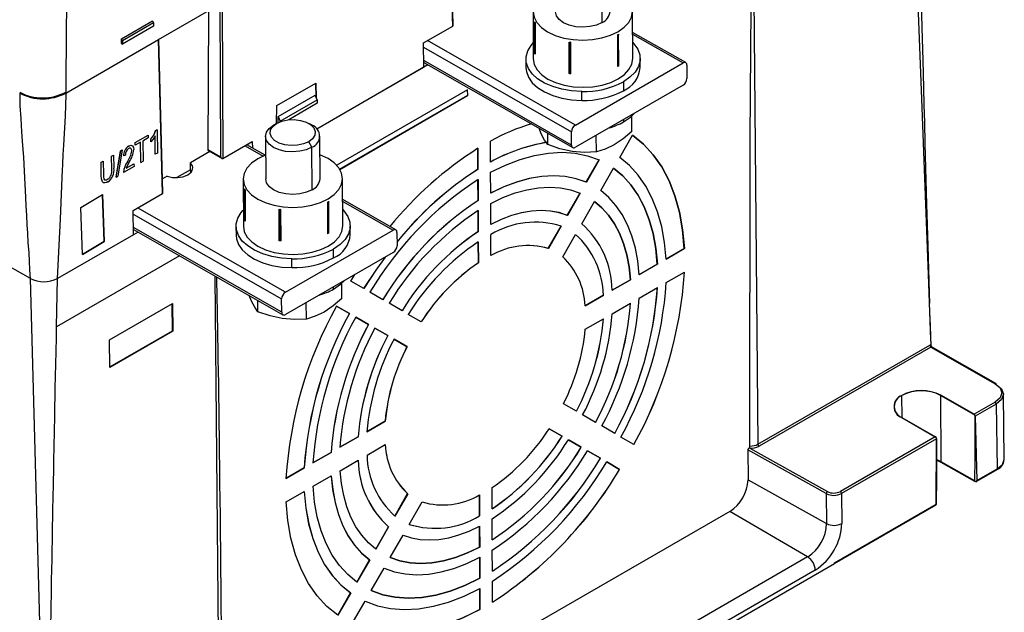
# Model space of a CAD drawing. Header units: millimetres. Extents: x 0 to 1676, y 0 to 1295.
# Tile 55 of 64: x 1402 to 1583, y 791 to 901. Entities that reach past the tile are written whole.
import ezdxf

# ---------------------------------------------------------------- set-up
doc = ezdxf.new("R2010")
doc.units = ezdxf.units.MM
doc.header["$LTSCALE"] = 6

msp = doc.modelspace()

# ---------------------------------------------------------------- linework, layer by layer
for p, q in [((1481.608, 899.401), (1480.882, 927.726)), ((1481.695, 899.523), (1480.971, 927.778)), ((1536.89, 911.219), (1537.72, 822.443)), ((1509.068, 900.039), (1509.033, 907.875)), ((1427.498, 896.908), (1439.23, 903.681)), ((1439.233, 903.683), (1439.361, 875.012)), ((1436.705, 902.224), (1436.552, 876.624)), ((1438.81, 903.436), (1438.936, 875.263)), ((1496.389, 902.017), (1496.428, 893.34)), ((1514.716, 893.422), (1514.677, 902.1)), ((1420.696, 897.026), (1426.431, 900.337)), ((1426.593, 899.978), (1420.861, 896.669)), ((1426.431, 900.337), (1426.593, 899.978)), ((1426.593, 899.978), (1426.608, 899.398)), ((1496.612, 900.074), (1496.662, 900.224)), ((1496.638, 894.367), (1496.612, 900.074)), ((1496.612, 900.074), (1496.747, 900.041)), ((1496.747, 900.041), (1496.773, 894.246)), ((1426.608, 899.398), (1420.864, 896.082)), ((1476.217, 896.289), (1481.605, 899.399)), ((1524.464, 892.661), (1514.694, 898.242)), ((1410.465, 887.075), (1427.495, 896.907)), ((1420.704, 896.162), (1420.696, 897.026)), ((1420.861, 896.669), (1420.696, 897.026)), ((1420.861, 896.669), (1420.864, 896.082)), ((1427.498, 896.908), (1427.495, 896.907)), ((1428.221, 868.581), (1427.495, 896.907)), ((1427.65, 896.922), (1427.585, 896.959)), ((1428.309, 868.703), (1427.585, 896.958)), ((1476.284, 891.843), (1476.217, 896.289)), ((1504.165, 881.182), (1476.964, 896.72)), ((1503.036, 890.668), (1503.01, 896.464)), ((1503.01, 896.464), (1503.144, 896.342)), ((1503.328, 896.416), (1503.144, 896.342)), ((1503.144, 896.342), (1503.17, 890.636)), ((1503.354, 890.62), (1503.328, 896.416)), ((1511.883, 897.758), (1511.909, 891.963)), ((1512.067, 897.742), (1511.883, 897.758)), ((1512.067, 897.742), (1512.001, 897.825)), ((1512.116, 897.892), (1512.067, 897.742)), ((1512.093, 892.036), (1512.067, 897.742)), ((1512.142, 892.097), (1512.116, 897.892)), ((1514.696, 897.906), (1523.964, 892.611)), ((1420.704, 896.162), (1420.864, 896.082)), ((1476.229, 895.511), (1503.462, 879.955)), ((1503.473, 877.499), (1476.266, 893.04)), ((1476.271, 892.698), (1503.684, 877.039)), ((1495.072, 893.333), (1495.079, 891.696)), ((1496.773, 894.246), (1496.638, 894.367)), ((1504.165, 881.182), (1523.964, 892.611)), ((1516.079, 891.791), (1516.072, 893.428)), ((1456.596, 880.477), (1476.284, 891.843)), ((1477.062, 892.246), (1456.624, 880.448)), ((1512.093, 892.036), (1511.909, 891.963)), ((1512.142, 892.097), (1512.093, 892.036)), ((1524.675, 892.201), (1524.686, 889.745)), ((1503.17, 890.636), (1503.036, 890.668)), ((1503.354, 890.62), (1503.17, 890.636)), ((1512.996, 889.14), (1513.004, 887.502)), ((1410.465, 887.075), (1410.464, 887.242)), ((1449.236, 884.76), (1456.409, 888.901)), ((1456.506, 886.226), (1456.406, 888.899)), ((1456.409, 888.901), (1456.51, 886.217)), ((1484.35, 887.667), (1460.285, 873.775)), ((1484.359, 886.666), (1484.35, 887.667)), ((1523.982, 888.518), (1504.183, 877.088)), ((1505.346, 885.715), (1505.338, 887.352)), ((1401.981, 887.05), (1402.14, 887.142)), ((1410.304, 887.167), (1410.465, 887.075)), ((1449.532, 882.735), (1456.321, 886.654)), ((1449.857, 881.902), (1456.674, 885.837)), ((1456.674, 885.837), (1456.321, 886.654)), ((1456.674, 885.837), (1456.708, 885.182)), ((1460.792, 873.053), (1484.359, 886.657)), ((1460.824, 873.079), (1484.359, 886.666)), ((1484.355, 886.528), (1460.826, 872.946)), ((1484.355, 886.528), (1484.359, 886.657)), ((1449.214, 881.471), (1449.236, 884.76)), ((1456.708, 885.182), (1451.46, 882.152)), ((1449.524, 881.634), (1449.532, 882.735)), ((1449.532, 882.735), (1449.857, 881.902)), ((1449.857, 881.778), (1449.857, 881.902)), ((1513.028, 882.194), (1513.03, 881.772)), ((1514.549, 880.012), (1514.536, 882.869)), ((1426.984, 880.178), (1427.229, 880.319)), ((1426.984, 880.178), (1426.988, 880.176)), ((1427.232, 880.317), (1426.988, 880.176)), ((1427.232, 880.317), (1427.229, 880.319)), ((1427.232, 880.317), (1427.296, 876.032)), ((1449.228, 881.479), (1448.646, 881.136)), ((1455.736, 881.147), (1455.144, 881.488)), ((1497.902, 879.561), (1497.474, 880.586)), ((1503.473, 877.499), (1503.462, 879.955)), ((1423.22, 877.95), (1425.578, 879.311)), ((1423.224, 877.948), (1425.582, 879.309)), ((1425.589, 878.815), (1424.599, 878.243)), ((1424.599, 878.243), (1424.655, 874.507)), ((1425.578, 879.311), (1425.582, 879.309)), ((1425.582, 879.309), (1425.589, 878.815)), ((1426.12, 878.072), (1426.113, 878.567)), ((1426.113, 878.567), (1426.117, 878.565)), ((1426.124, 878.071), (1426.117, 878.565)), ((1426.915, 875.816), (1426.865, 879.167)), ((1426.919, 875.814), (1426.869, 879.166)), ((1439.364, 875.014), (1444.751, 878.124)), ((1444.751, 878.124), (1444.769, 876.951)), ((1447.181, 879.094), (1447.217, 871.258)), ((1457.217, 871.303), (1457.181, 879.139)), ((1488.567, 874.363), (1488.549, 878.235)), ((1499.094, 877.588), (1499.085, 879.666)), ((1508.017, 876.242), (1508.003, 879.293)), ((1512.317, 875.192), (1514.671, 879.298)), ((1419.705, 871.598), (1420.547, 876.462)), ((1419.709, 871.597), (1420.551, 876.46)), ((1420.84, 876.627), (1419.998, 871.764)), ((1420.547, 876.462), (1420.837, 876.629)), ((1420.547, 876.462), (1420.551, 876.46)), ((1420.551, 876.46), (1420.84, 876.627)), ((1420.837, 876.629), (1420.84, 876.627)), ((1422.016, 877.31), (1422.02, 877.308)), ((1422.58, 876.444), (1422.576, 876.446)), ((1423.227, 877.455), (1423.22, 877.95)), ((1423.22, 877.95), (1423.224, 877.948)), ((1423.231, 877.453), (1423.224, 877.948)), ((1423.227, 877.455), (1423.231, 877.453)), ((1424.222, 878.025), (1423.231, 877.453)), ((1424.274, 874.291), (1424.218, 878.023)), ((1424.278, 874.289), (1424.222, 878.025)), ((1426.12, 878.072), (1426.124, 878.071)), ((1438.936, 875.263), (1436.552, 876.624)), ((1436.552, 876.621), (1438.938, 875.258)), ((1436.615, 876.483), (1439.215, 874.998)), ((1443.447, 877.371), (1446.761, 875.478)), ((1447.103, 875.618), (1443.739, 877.54)), ((1444.009, 877.385), (1444.007, 877.694)), ((1455.717, 877.097), (1455.128, 878.109)), ((1455.752, 869.261), (1455.717, 877.097)), ((1486.243, 873.032), (1486.226, 876.893)), ((1486.234, 876.898), (1486.252, 873.027)), ((1416.946, 874.328), (1417.324, 874.546)), ((1416.95, 874.326), (1417.327, 874.543)), ((1417.324, 874.546), (1417.327, 874.543)), ((1417.327, 874.543), (1417.364, 872.107)), ((1418.88, 875.444), (1419.258, 875.662)), ((1418.917, 873.007), (1418.88, 875.444)), ((1418.88, 875.444), (1418.884, 875.442)), ((1418.884, 875.442), (1419.261, 875.66)), ((1418.92, 873.005), (1418.884, 875.442)), ((1419.258, 875.662), (1419.261, 875.66)), ((1419.261, 875.66), (1419.298, 873.226)), ((1421.068, 875.488), (1421.072, 875.487)), ((1421.45, 875.649), (1421.072, 875.487)), ((1424.278, 874.289), (1424.655, 874.507)), ((1426.915, 875.816), (1426.919, 875.814)), ((1427.296, 876.032), (1426.919, 875.814)), ((1436.962, 876.285), (1433.359, 874.205)), ((1438.936, 875.263), (1438.938, 875.258)), ((1506.17, 870.644), (1508.525, 874.751)), ((1508.534, 874.747), (1506.179, 870.639)), ((1416.983, 871.893), (1416.946, 874.328)), ((1416.946, 874.328), (1416.95, 874.326)), ((1416.986, 871.891), (1416.95, 874.326)), ((1418.917, 873.007), (1418.92, 873.005)), ((1423.004, 873.554), (1421.07, 872.438)), ((1421.578, 873.233), (1422.993, 874.05)), ((1421.581, 873.231), (1422.996, 874.048)), ((1421.787, 874.439), (1421.791, 874.437)), ((1422.993, 874.05), (1422.996, 874.048)), ((1422.996, 874.048), (1423.004, 873.554)), ((1424.278, 874.289), (1424.274, 874.291)), ((1433.365, 872.945), (1430.875, 871.508)), ((1433.365, 872.945), (1433.359, 874.205)), ((1433.365, 872.945), (1433.388, 872.466)), ((1486.252, 873.027), (1486.243, 873.032)), ((1508.829, 869.108), (1511.185, 873.216)), ((1416.983, 871.893), (1416.986, 871.891)), ((1418.135, 871.191), (1418.139, 871.189)), ((1419.709, 871.597), (1419.705, 871.598)), ((1419.709, 871.597), (1419.998, 871.764)), ((1421.066, 872.44), (1421.07, 872.438)), ((1429.108, 871.751), (1428.244, 871.252)), ((1443.073, 871.239), (1443.112, 862.561)), ((1461.4, 862.644), (1461.361, 871.321)), ((1486.269, 867.297), (1486.251, 871.159)), ((1486.26, 871.164), (1486.278, 867.292)), ((1488.593, 868.628), (1488.575, 872.501)), ((1443.297, 869.295), (1443.346, 869.445)), ((1443.322, 863.588), (1443.297, 869.295)), ((1443.297, 869.295), (1443.431, 869.263)), ((1443.431, 869.263), (1443.457, 863.467)), ((1506.179, 870.639), (1506.17, 870.644)), ((1403.952, 852.929), (1376.16, 868.804)), ((1413.21, 866.006), (1417.197, 868.422)), ((1417.508, 859.769), (1417.193, 868.419)), ((1417.197, 868.422), (1417.512, 859.767)), ((1422.831, 865.47), (1428.218, 868.58)), ((1471.148, 861.882), (1461.378, 867.463)), ((1486.278, 867.292), (1486.269, 867.297)), ((1502.679, 864.555), (1505.036, 868.666)), ((1505.045, 868.662), (1502.688, 864.55)), ((1413.526, 857.351), (1413.21, 866.006)), ((1422.897, 861.023), (1422.831, 865.47)), ((1450.849, 850.403), (1423.648, 865.941)), ((1449.72, 859.89), (1449.694, 865.685)), ((1449.694, 865.685), (1449.829, 865.564)), ((1450.012, 865.637), (1449.829, 865.564)), ((1449.829, 865.564), (1449.854, 859.857)), ((1450.038, 859.842), (1450.012, 865.637)), ((1458.567, 866.979), (1458.594, 861.184)), ((1458.751, 866.964), (1458.567, 866.979)), ((1458.751, 866.964), (1458.685, 867.046)), ((1458.8, 867.114), (1458.751, 866.964)), ((1458.777, 861.257), (1458.751, 866.964)), ((1458.827, 861.318), (1458.8, 867.114)), ((1461.38, 867.127), (1470.648, 861.833)), ((1488.619, 862.892), (1488.601, 866.765)), ((1505.338, 863.02), (1507.696, 867.131)), ((1422.841, 864.774), (1450.146, 849.176)), ((1486.295, 861.561), (1486.277, 865.424)), ((1486.286, 865.429), (1486.304, 861.556)), ((1502.688, 864.55), (1502.679, 864.555)), ((1450.157, 846.72), (1422.878, 862.303)), ((1422.883, 861.96), (1450.368, 846.26)), ((1441.756, 862.555), (1441.764, 860.917)), ((1443.457, 863.467), (1443.322, 863.588)), ((1450.849, 850.403), (1470.648, 861.833)), ((1462.763, 861.012), (1462.756, 862.65)), ((1499.183, 858.458), (1501.543, 862.575)), ((1501.553, 862.571), (1499.192, 858.453)), ((1422.937, 861.001), (1408.929, 852.914)), ((1423.746, 861.468), (1422.937, 861.001)), ((1458.777, 861.257), (1458.594, 861.184)), ((1458.827, 861.318), (1458.777, 861.257)), ((1471.359, 861.422), (1471.37, 858.966)), ((1486.304, 861.556), (1486.295, 861.561)), ((1488.645, 857.152), (1488.627, 861.028)), ((1501.843, 856.922), (1504.204, 861.04)), ((1413.525, 857.355), (1417.508, 859.769)), ((1417.512, 859.767), (1413.526, 857.351)), ((1417.512, 859.767), (1417.508, 859.769)), ((1449.854, 859.857), (1449.72, 859.89)), ((1450.038, 859.842), (1449.854, 859.857)), ((1459.688, 856.724), (1459.681, 858.361)), ((1486.321, 855.821), (1486.303, 859.686)), ((1486.312, 859.692), (1486.33, 855.816)), ((1499.192, 858.453), (1499.183, 858.458)), ((1520.852, 856.509), (1524.19, 858.436)), ((1524.199, 858.431), (1520.853, 856.499)), ((1524.199, 858.431), (1524.19, 858.436)), ((1431.396, 857.098), (1408.768, 844.035)), ((1470.667, 857.739), (1450.868, 846.31)), ((1452.03, 854.936), (1452.023, 856.573)), ((1486.33, 855.816), (1486.321, 855.821)), ((1515.893, 853.646), (1519.233, 855.574)), ((1519.242, 855.569), (1515.894, 853.636)), ((1519.242, 855.569), (1519.233, 855.574)), ((1406.896, 746.859), (1403.952, 852.929)), ((1408.768, 844.035), (1408.929, 852.914)), ((1438.706, 765.284), (1437.941, 853.359)), ((1462.862, 852.45), (1463.627, 853.676)), ((1520.872, 852.182), (1524.219, 854.114)), ((1459.714, 850.993), (1459.712, 851.415)), ((1461.233, 849.234), (1461.22, 852.091)), ((1465.241, 851.076), (1462.862, 852.45)), ((1510.93, 850.781), (1514.273, 852.711)), ((1514.282, 852.706), (1510.931, 850.771)), ((1514.282, 852.706), (1514.273, 852.711)), ((1515.913, 849.319), (1519.262, 851.252)), ((1444.586, 848.782), (1444.158, 849.808)), ((1450.157, 846.72), (1450.146, 849.176)), ((1468.765, 849.041), (1466.385, 850.415)), ((1505.96, 847.912), (1509.309, 849.845)), ((1509.318, 849.84), (1505.961, 847.902)), ((1509.318, 849.84), (1509.309, 849.845)), ((1418.517, 841.638), (1430.079, 848.313)), ((1430.066, 843.298), (1430.042, 848.291)), ((1430.079, 848.313), (1430.126, 843.263)), ((1445.778, 846.809), (1445.769, 848.887)), ((1454.701, 845.463), (1454.687, 848.515)), ((1460.239, 847.875), (1462.618, 846.501)), ((1462.609, 846.506), (1460.239, 847.875)), ((1472.293, 847.004), (1469.911, 848.379)), ((1510.95, 846.454), (1514.302, 848.389)), ((1462.618, 846.501), (1462.609, 846.506)), ((1463.762, 845.84), (1466.142, 844.466)), ((1466.133, 844.471), (1463.762, 845.84)), ((1475.825, 844.964), (1473.44, 846.341)), ((1466.142, 844.466), (1466.133, 844.471)), ((1467.288, 843.804), (1469.67, 842.429)), ((1469.661, 842.434), (1467.288, 843.804)), ((1505.981, 843.585), (1509.337, 845.523)), ((1418.561, 836.657), (1430.066, 843.298)), ((1430.126, 843.263), (1418.562, 836.587)), ((1430.066, 843.298), (1430.126, 843.263)), ((1469.67, 842.429), (1469.661, 842.434)), ((1418.562, 836.587), (1418.517, 841.638)), ((1470.817, 841.766), (1473.202, 840.389)), ((1473.193, 840.394), (1470.817, 841.766)), ((1473.202, 840.389), (1473.193, 840.394)), ((1537.72, 822.443), (1569.319, 840.685)), ((1569.533, 840.32), (1537.933, 822.077)), ((1569.53, 840.745), (1569.533, 840.562)), ((1569.533, 840.32), (1581.343, 833.573)), ((1581.493, 833.588), (1569.662, 840.346)), ((1564.241, 827.332), (1564.223, 831.41)), ((1571.307, 831.432), (1571.362, 819.277)), ((1577.46, 827.917), (1571.307, 831.432)), ((1577.492, 827.939), (1571.339, 831.453)), ((1583.037, 819.689), (1582.874, 831.675)), ((1504.351, 828.491), (1501.965, 829.869)), ((1581.343, 830.162), (1577.492, 827.939)), ((1581.557, 829.796), (1577.705, 827.573)), ((1581.557, 829.796), (1581.718, 817.883)), ((1507.88, 826.454), (1505.498, 827.829)), ((1577.46, 827.917), (1577.492, 827.939)), ((1577.705, 827.573), (1577.67, 827.555)), ((1577.705, 827.573), (1577.993, 815.733)), ((1469.187, 826.673), (1465.83, 824.735)), ((1465.831, 824.746), (1469.178, 826.678)), ((1469.178, 826.678), (1469.187, 826.673)), ((1511.405, 824.418), (1509.025, 825.792)), ((1564.19, 827.326), (1570.343, 823.811)), ((1564.223, 827.342), (1570.375, 823.827)), ((1460.866, 821.88), (1464.208, 823.809)), ((1464.208, 823.809), (1464.217, 823.804)), ((1499.342, 825.294), (1501.728, 823.916)), ((1501.719, 823.922), (1499.342, 825.294)), ((1501.719, 823.922), (1501.728, 823.916)), ((1570.343, 823.811), (1552.899, 813.741)), ((1570.375, 823.827), (1570.343, 823.811)), ((1464.217, 823.804), (1460.866, 821.869)), ((1465.85, 820.418), (1469.206, 822.356)), ((1502.875, 823.254), (1505.257, 821.879)), ((1505.248, 821.884), (1502.875, 823.254)), ((1514.929, 822.383), (1512.55, 823.757)), ((1570.556, 823.446), (1553.113, 813.376)), ((1570.484, 811.398), (1570.556, 823.446)), ((1570.586, 823.466), (1570.556, 823.446)), ((1570.586, 823.466), (1570.591, 815.895)), ((1455.906, 819.016), (1459.245, 820.944)), ((1459.254, 820.939), (1455.906, 819.006)), ((1459.245, 820.944), (1459.254, 820.939)), ((1505.248, 821.884), (1505.257, 821.879)), ((1506.402, 821.217), (1508.782, 819.843)), ((1508.773, 819.848), (1506.402, 821.217)), ((1535.889, 821.39), (1535.914, 815.875)), ((1550.301, 813.356), (1535.889, 821.39)), ((1536.228, 821.686), (1536.047, 821.72)), ((1536.228, 821.686), (1550.51, 813.726)), ((1460.885, 817.552), (1464.237, 819.487)), ((1508.773, 819.848), (1508.782, 819.843)), ((1509.927, 819.182), (1512.306, 817.808)), ((1512.297, 817.813), (1509.927, 819.182)), ((1570.637, 819.619), (1571.362, 819.277)), ((1570.637, 819.499), (1571.364, 819.156)), ((1571.362, 819.277), (1577.568, 815.731)), ((1571.364, 819.156), (1571.362, 819.277)), ((1571.364, 819.156), (1577.571, 815.61)), ((1450.949, 816.155), (1454.286, 818.081)), ((1454.295, 818.076), (1450.949, 816.144)), ((1454.286, 818.081), (1454.295, 818.076)), ((1455.925, 814.689), (1459.274, 816.622)), ((1512.297, 817.813), (1512.306, 817.808)), ((1577.995, 815.734), (1581.718, 817.883)), ((1577.996, 815.611), (1581.72, 817.761)), ((1581.72, 817.761), (1581.719, 817.883)), ((1535.914, 815.875), (1550.352, 807.828)), ((1570.573, 811.671), (1570.599, 816.004)), ((1577.568, 815.731), (1577.571, 815.61)), ((1577.924, 815.703), (1577.993, 815.733)), ((1577.925, 815.581), (1577.924, 815.703)), ((1577.993, 815.733), (1577.995, 815.734)), ((1577.996, 815.611), (1577.995, 815.733)), ((1450.968, 811.827), (1454.315, 813.759)), ((1470.956, 809.224), (1473.316, 813.341)), ((1473.325, 813.335), (1470.964, 809.217)), ((1473.316, 813.341), (1473.325, 813.335)), ((1486.531, 809.235), (1486.514, 813.101)), ((1486.523, 813.105), (1486.54, 809.23)), ((1488.855, 810.566), (1488.838, 814.442)), ((1550.301, 813.356), (1550.352, 807.828)), ((1553.113, 813.376), (1553.163, 807.855)), ((1473.614, 807.687), (1475.975, 811.805)), ((1551.79, 800.606), (1570.482, 811.397)), ((1551.791, 800.483), (1570.484, 811.274)), ((1570.482, 811.397), (1570.484, 811.398)), ((1570.484, 811.274), (1570.483, 811.397)), ((1570.484, 811.398), (1570.536, 811.438)), ((1570.536, 811.438), (1570.536, 811.315)), ((1570.571, 811.388), (1570.573, 811.671)), ((1532.587, 810.072), (1447.861, 761.161)), ((1546.877, 801.707), (1532.587, 810.072)), ((1486.531, 809.235), (1486.54, 809.23)), ((1488.881, 804.829), (1488.864, 808.702)), ((1467.463, 803.133), (1469.82, 807.243)), ((1469.829, 807.238), (1467.472, 803.127)), ((1469.82, 807.243), (1469.829, 807.238)), ((1470.122, 801.596), (1472.48, 805.708)), ((1486.557, 803.498), (1486.54, 807.361)), ((1486.549, 807.366), (1486.566, 803.492)), ((1486.557, 803.498), (1486.566, 803.492)), ((1488.907, 799.093), (1488.89, 802.966)), ((1455.233, 744.742), (1551.791, 800.483)), ((1546.877, 801.707), (1457.357, 750.029)), ((1463.974, 797.047), (1466.329, 801.155)), ((1466.338, 801.15), (1463.983, 797.041)), ((1466.329, 801.155), (1466.338, 801.15)), ((1486.583, 797.762), (1486.566, 801.625)), ((1486.575, 801.629), (1486.592, 797.757)), ((1551.791, 800.483), (1551.79, 800.606)), ((1548.281, 799.281), (1458.762, 747.602)), ((1466.633, 795.511), (1468.989, 799.619)), ((1486.583, 797.762), (1486.592, 797.757)), ((1488.933, 793.359), (1488.916, 797.231)), ((1460.487, 790.966), (1462.841, 795.071)), ((1462.85, 795.066), (1460.496, 790.96)), ((1462.841, 795.071), (1462.85, 795.066)), ((1486.609, 792.028), (1486.592, 795.89)), ((1486.601, 795.895), (1486.618, 792.023)), ((1463.147, 789.429), (1465.501, 793.535)), ((1486.609, 792.028), (1486.618, 792.023))]:
    msp.add_line(p, q)
at = {"flags": 128}
for points in [[(1411.603, 949.855), (1411.516, 937.535), (1411.23, 925.259), (1410.843, 911.82), (1410.556, 899.565), (1410.464, 887.242)], [(1536.272, 822.103), (1536.332, 878.556), (1536.568, 911.067)], [(1566.9, 909.977), (1566.964, 908.325), (1567.151, 903.409), (1567.752, 887.592), (1569.037, 853.677), (1569.492, 841.679), (1569.518, 841.01), (1569.528, 840.773), (1569.529, 840.744)], [(1569.317, 848.419), (1569.266, 850.256), (1569.028, 858.935), (1568.817, 866.6), (1568.635, 873.249), (1568.511, 877.761), (1568.404, 881.646), (1568.315, 884.903), (1568.228, 888.052), (1568.09, 893.074), (1567.923, 899.158), (1567.727, 906.304), (1567.61, 910.576)], [(1500.419, 906.396), (1499.067, 905.752), (1497.93, 904.953), (1497.085, 904.043), (1496.564, 903.056), (1496.389, 902.031), (1496.564, 901.007), (1497.085, 900.024), (1497.93, 899.118), (1499.067, 898.326), (1500.452, 897.677), (1502.033, 897.197), (1503.749, 896.903), (1505.533, 896.808), (1507.316, 896.914), (1509.032, 897.218), (1510.613, 897.708), (1511.998, 898.365), (1511.998, 898.365)], [(1511.998, 898.365), (1513.136, 899.164), (1513.981, 900.075), (1514.501, 901.061), (1514.677, 902.086), (1514.501, 903.11), (1513.981, 904.094), (1513.136, 904.999), (1511.998, 905.791), (1510.613, 906.44), (1510.513, 906.478)], [(1509.068, 900.039), (1508.033, 899.58), (1506.827, 899.289), (1505.533, 899.187), (1504.239, 899.281), (1503.033, 899.565), (1501.997, 900.018), (1501.203, 900.61), (1500.703, 901.301), (1500.533, 902.036)], [(1505.338, 887.352), (1503.468, 887.467), (1501.664, 887.772), (1499.987, 888.258), (1498.489, 888.908), (1497.219, 889.702), (1496.217, 890.615), (1495.516, 891.616), (1495.138, 892.674), (1495.096, 893.754), (1495.39, 894.823), (1496.012, 895.845), (1496.415, 896.303)], [(1514.702, 896.386), (1514.927, 896.147), (1515.628, 895.146), (1516.006, 894.088), (1516.048, 893.007), (1515.754, 891.939), (1515.132, 890.916), (1514.203, 889.973), (1512.996, 889.14)], [(1496.428, 893.34), (1496.604, 892.329), (1497.124, 891.346), (1497.969, 890.441), (1499.106, 889.648), (1500.492, 888.999), (1502.073, 888.519), (1503.788, 888.225), (1505.572, 888.13), (1507.356, 888.236), (1509.071, 888.54), (1510.652, 889.03), (1512.038, 889.687), (1513.175, 890.487), (1514.02, 891.397), (1514.54, 892.384), (1514.716, 893.409), (1514.716, 893.422)], [(1495.079, 891.696), (1495.145, 891.036), (1495.523, 889.978), (1496.224, 888.977), (1497.226, 888.065), (1498.496, 887.271), (1499.994, 886.621), (1501.672, 886.135), (1503.475, 885.83), (1505.346, 885.715)], [(1401.981, 887.05), (1402.036, 884.72), (1402.163, 882.374), (1402.334, 879.958), (1402.523, 877.391), (1402.656, 875.261), (1402.79, 872.703), (1402.913, 870.318), (1403.037, 867.933), (1403.124, 866.254), (1403.211, 864.575), (1403.303, 862.825), (1403.393, 861.272), (1403.504, 859.572), (1403.631, 857.667), (1403.726, 856.134), (1403.812, 854.519), (1403.896, 852.897)], [(1410.465, 887.075), (1410.466, 886.812), (1410.347, 882.843), (1410.009, 877.459), (1409.915, 875.784), (1409.835, 873.987), (1409.835, 873.987), (1409.835, 873.987), (1409.835, 873.987), (1409.835, 873.986), (1409.835, 873.983), (1409.834, 873.971), (1409.832, 873.924), (1409.824, 873.737), (1409.792, 872.988), (1409.663, 869.998), (1409.399, 863.882), (1409.286, 861.473), (1408.89, 852.936)], [(1449.228, 881.479), (1450.179, 881.891), (1451.291, 882.133), (1452.476, 882.185), (1453.636, 882.043), (1454.678, 881.72), (1455.518, 881.24), (1456.087, 880.643), (1456.34, 879.978), (1456.255, 879.297), (1455.84, 878.657), (1455.128, 878.109)], [(1513.03, 881.772), (1514.301, 882.66), (1514.972, 883.316)], [(1426.113, 878.567), (1426.624, 879.337), (1426.984, 880.178)], [(1426.117, 878.565), (1426.627, 879.333), (1426.988, 880.176)], [(1455.717, 877.097), (1454.681, 876.637), (1453.475, 876.347), (1452.181, 876.245), (1450.887, 876.339), (1449.681, 876.622), (1448.646, 877.075), (1447.851, 877.668), (1447.352, 878.359), (1447.181, 879.101), (1447.352, 879.845), (1447.851, 880.539), (1448.646, 881.136)], [(1455.128, 878.109), (1454.178, 877.698), (1453.065, 877.456), (1451.881, 877.404), (1450.72, 877.545), (1449.678, 877.869), (1448.838, 878.348), (1448.269, 878.945), (1448.017, 879.611), (1448.102, 880.291), (1448.517, 880.931), (1449.228, 881.479)], [(1514.549, 880.012), (1512.951, 878.664), (1511.286, 877.542)], [(1426.869, 879.166), (1426.524, 878.592), (1426.124, 878.071)], [(1499.094, 877.588), (1498.511, 878.417), (1497.902, 879.561)], [(1524.19, 858.436), (1523.881, 861.879), (1523.307, 865.126), (1522.472, 868.154), (1521.383, 870.942), (1520.046, 873.468), (1518.473, 875.714), (1516.674, 877.664), (1514.663, 879.303)], [(1514.671, 879.298), (1516.683, 877.659), (1518.482, 875.709), (1520.055, 873.462), (1521.392, 870.936), (1522.481, 868.149), (1523.316, 865.121), (1523.89, 861.873), (1524.199, 858.431)], [(1422.576, 876.446), (1422.539, 876.698), (1422.493, 876.797), (1422.424, 876.873), (1422.337, 876.921), (1422.238, 876.936), (1422.126, 876.916), (1422.009, 876.863)], [(1422.58, 876.444), (1422.543, 876.696), (1422.496, 876.796), (1422.428, 876.871), (1422.34, 876.919), (1422.242, 876.935), (1422.13, 876.914), (1422.012, 876.861)], [(1422.016, 877.31), (1422.394, 877.449), (1422.56, 877.433), (1422.7, 877.352)], [(1422.02, 877.308), (1422.398, 877.447), (1422.564, 877.431), (1422.704, 877.35), (1422.891, 877.061), (1422.957, 876.654)], [(1503.558, 876.33), (1501.327, 876.82), (1499.094, 877.588)], [(1508.017, 876.242), (1505.833, 876.147), (1503.558, 876.33)], [(1511.286, 877.542), (1509.652, 876.754), (1508.017, 876.242)], [(1438.938, 875.258), (1439.032, 875.132), (1439.15, 875.035), (1439.211, 875.007), (1439.267, 874.995), (1439.318, 874.997), (1439.361, 875.012)], [(1447.103, 875.618), (1445.751, 874.974), (1444.614, 874.174), (1443.769, 873.264), (1443.249, 872.277), (1443.073, 871.252), (1443.249, 870.229), (1443.769, 869.245), (1444.614, 868.34), (1445.751, 867.548), (1447.137, 866.899), (1448.717, 866.418), (1450.433, 866.125), (1452.217, 866.029), (1454.001, 866.135), (1455.716, 866.439), (1457.297, 866.929), (1458.682, 867.587), (1458.682, 867.587)], [(1458.682, 867.587), (1459.82, 868.386), (1460.665, 869.296), (1461.185, 870.283), (1461.361, 871.308), (1461.185, 872.332), (1460.665, 873.315), (1459.82, 874.22), (1458.683, 875.013), (1457.297, 875.662), (1457.197, 875.699)], [(1488.575, 872.501), (1491.303, 873.823), (1494.004, 874.858), (1496.656, 875.597), (1499.242, 876.035), (1501.74, 876.169), (1504.134, 875.998), (1506.404, 875.523), (1508.534, 874.747)], [(1520.853, 856.499), (1520.563, 859.572), (1520.04, 862.473), (1519.288, 865.179), (1518.311, 867.673), (1517.116, 869.936), (1515.712, 871.953), (1514.108, 873.709), (1512.317, 875.192)], [(1422.13, 874.377), (1421.83, 873.812), (1421.581, 873.231)], [(1432.889, 872.032), (1433.22, 872.258), (1433.482, 872.511), (1433.668, 872.786), (1433.773, 873.074), (1433.794, 873.368), (1433.731, 873.66), (1433.584, 873.941), (1433.359, 874.205)], [(1519.233, 855.574), (1518.954, 858.47), (1518.456, 861.204), (1517.743, 863.756), (1516.82, 866.109), (1515.693, 868.246), (1514.37, 870.152), (1512.861, 871.815), (1511.176, 873.222)], [(1511.185, 873.216), (1512.87, 871.809), (1514.379, 870.147), (1515.702, 868.24), (1516.828, 866.103), (1517.752, 863.751), (1518.465, 861.199), (1518.963, 858.465), (1519.242, 855.569)], [(1418.171, 870.713), (1417.889, 870.578), (1417.617, 870.518), (1417.379, 870.563), (1417.202, 870.722), (1417.029, 871.257), (1416.983, 871.893)], [(1418.175, 870.711), (1418.033, 870.635), (1417.893, 870.576), (1417.621, 870.516), (1417.383, 870.561), (1417.205, 870.72), (1417.033, 871.255), (1416.986, 871.891)], [(1417.364, 872.107), (1417.387, 871.653), (1417.483, 871.254), (1417.598, 871.122), (1417.753, 871.071), (1417.941, 871.098), (1418.139, 871.189)], [(1455.752, 869.261), (1454.717, 868.801), (1453.511, 868.511), (1452.217, 868.409), (1450.923, 868.503), (1449.717, 868.786), (1448.681, 869.239), (1447.887, 869.831), (1447.387, 870.522), (1447.217, 871.258)], [(1506.17, 870.644), (1504.285, 871.307), (1502.281, 871.711), (1500.171, 871.851), (1497.97, 871.727), (1495.694, 871.339), (1493.36, 870.691), (1490.984, 869.787), (1488.584, 868.633)], [(1506.179, 870.639), (1504.294, 871.302), (1502.29, 871.706), (1500.18, 871.846), (1497.979, 871.721), (1495.703, 871.334), (1493.369, 870.686), (1490.993, 869.782), (1488.593, 868.628)], [(1488.601, 866.765), (1490.844, 867.838), (1493.063, 868.679), (1495.244, 869.283), (1497.371, 869.646), (1499.429, 869.766), (1501.403, 869.641), (1503.28, 869.272), (1505.045, 868.662)], [(1515.894, 853.636), (1515.635, 856.164), (1515.189, 858.55), (1514.558, 860.781), (1513.747, 862.84), (1512.762, 864.714), (1511.609, 866.391), (1510.295, 867.859), (1508.829, 869.108)], [(1452.023, 856.573), (1450.152, 856.688), (1448.349, 856.994), (1446.671, 857.479), (1445.173, 858.13), (1443.903, 858.924), (1442.901, 859.836), (1442.2, 860.837), (1441.822, 861.895), (1441.78, 862.976), (1442.074, 864.044), (1442.696, 865.067), (1443.099, 865.525)], [(1461.387, 865.607), (1461.611, 865.369), (1462.312, 864.367), (1462.69, 863.309), (1462.732, 862.229), (1462.438, 861.16), (1461.816, 860.138), (1460.887, 859.195), (1459.681, 858.361)], [(1514.273, 852.711), (1514.025, 855.061), (1513.604, 857.282), (1513.013, 859.358), (1512.256, 861.276), (1511.339, 863.023), (1510.267, 864.589), (1509.047, 865.963), (1507.687, 867.136)], [(1507.696, 867.131), (1509.056, 865.958), (1510.276, 864.584), (1511.348, 863.018), (1512.265, 861.271), (1513.022, 859.352), (1513.613, 857.276), (1514.034, 855.056), (1514.282, 852.706)], [(1502.679, 864.555), (1501.16, 865.055), (1499.55, 865.352), (1497.859, 865.447), (1496.099, 865.338), (1494.282, 865.026), (1492.419, 864.512), (1490.524, 863.801), (1488.61, 862.897)], [(1502.688, 864.55), (1501.169, 865.049), (1499.559, 865.347), (1497.868, 865.442), (1496.108, 865.333), (1494.291, 865.02), (1492.428, 864.507), (1490.533, 863.796), (1488.619, 862.892)], [(1443.112, 862.561), (1443.288, 861.551), (1443.808, 860.567), (1444.653, 859.662), (1445.79, 858.87), (1447.176, 858.221), (1448.757, 857.74), (1450.472, 857.447), (1452.256, 857.351), (1454.04, 857.458), (1455.755, 857.762), (1457.336, 858.252), (1458.722, 858.909), (1459.859, 859.708), (1460.704, 860.618), (1461.224, 861.605), (1461.4, 862.63), (1461.4, 862.644)], [(1441.764, 860.917), (1441.83, 860.258), (1442.207, 859.2), (1442.908, 858.199), (1443.91, 857.286), (1445.18, 856.492), (1446.678, 855.842), (1448.356, 855.356), (1450.159, 855.051), (1452.03, 854.936)], [(1469.167, 856.874), (1467.461, 854.496), (1465.232, 851.081)], [(1469.19, 856.887), (1467.47, 854.491), (1465.241, 851.076)], [(1459.714, 850.993), (1460.985, 851.881), (1461.656, 852.538)], [(1461.233, 849.234), (1459.635, 847.886), (1457.97, 846.763)], [(1445.778, 846.809), (1445.195, 847.638), (1444.586, 848.782)], [(1569.242, 848.52), (1569.308, 846.724), (1569.402, 844.197), (1569.476, 842.204), (1569.53, 840.745)], [(1450.242, 845.551), (1448.011, 846.042), (1445.778, 846.809)], [(1454.701, 845.463), (1452.517, 845.368), (1450.242, 845.551)], [(1457.97, 846.763), (1456.336, 845.975), (1454.701, 845.463)], [(1407.686, 788.452), (1407.755, 792.143), (1407.817, 795.437), (1407.855, 797.438), (1407.891, 799.366), (1407.926, 801.222), (1407.96, 803.007), (1407.992, 804.72), (1408.023, 806.36), (1408.091, 809.943), (1408.151, 813.125), (1408.179, 814.595), (1408.204, 815.961), (1408.228, 817.223), (1408.25, 818.381), (1408.27, 819.434), (1408.318, 821.998), (1408.371, 824.82), (1408.422, 827.513), (1408.461, 829.562), (1408.487, 830.965), (1408.501, 831.723), (1408.521, 832.709), (1408.572, 835.007), (1408.624, 837.116), (1408.683, 839.593), (1408.735, 842.041), (1408.768, 844.035)], [(1569.319, 840.685), (1569.426, 840.731), (1569.529, 840.744)], [(1569.636, 840.348), (1569.586, 840.342), (1569.533, 840.32)], [(1569.585, 840.289), (1569.585, 840.298), (1569.586, 840.306), (1569.594, 840.319), (1569.647, 840.341), (1569.663, 840.345), (1569.656, 840.347), (1569.636, 840.348)], [(1581.343, 833.573), (1582.254, 832.793), (1582.573, 831.871), (1582.254, 830.947), (1581.343, 830.162)], [(1581.557, 833.451), (1582.532, 832.616), (1582.875, 831.629)], [(1582.875, 831.629), (1582.532, 830.638), (1581.557, 829.796)], [(1577.568, 815.731), (1577.57, 815.731), (1577.571, 815.731), (1577.573, 815.733), (1577.578, 815.742), (1577.586, 815.777), (1577.603, 815.922), (1577.632, 816.511), (1577.676, 819.047), (1577.67, 827.555)], [(1536.237, 821.964), (1536.264, 822.039), (1536.272, 822.103)], [(1536.047, 821.72), (1536.151, 821.83), (1536.237, 821.964)], [(1581.718, 817.883), (1582.694, 818.725), (1583.006, 819.626)], [(1583.006, 819.626), (1583.036, 819.715), (1583.029, 819.734)], [(1459.265, 816.627), (1459.524, 814.099), (1459.97, 811.713), (1460.6, 809.482), (1461.411, 807.423), (1462.396, 805.549), (1463.55, 803.872), (1464.864, 802.404), (1466.329, 801.155)], [(1459.274, 816.622), (1459.533, 814.094), (1459.979, 811.707), (1460.609, 809.477), (1461.42, 807.418), (1462.405, 805.543), (1463.559, 803.867), (1464.873, 802.399), (1466.338, 801.15)], [(1467.472, 803.127), (1466.112, 804.3), (1464.892, 805.674), (1463.819, 807.24), (1462.902, 808.987), (1462.146, 810.905), (1461.555, 812.981), (1461.134, 815.202), (1460.885, 817.552)], [(1454.306, 813.764), (1454.595, 810.691), (1455.118, 807.79), (1455.871, 805.084), (1456.848, 802.59), (1458.043, 800.326), (1459.447, 798.31), (1461.05, 796.554), (1462.841, 795.071)], [(1454.315, 813.759), (1454.604, 810.686), (1455.127, 807.785), (1455.88, 805.079), (1456.857, 802.585), (1458.052, 800.321), (1459.456, 798.305), (1461.059, 796.548), (1462.85, 795.066)], [(1463.983, 797.041), (1462.298, 798.448), (1460.788, 800.111), (1459.466, 802.017), (1458.339, 804.154), (1457.416, 806.507), (1456.703, 809.059), (1456.205, 811.793), (1455.925, 814.689)], [(1460.496, 790.96), (1458.485, 792.599), (1456.686, 794.549), (1455.112, 796.795), (1453.776, 799.321), (1452.686, 802.109), (1451.851, 805.137), (1451.277, 808.384), (1450.968, 811.827)], [(1472.48, 805.708), (1473.998, 805.208), (1475.609, 804.91), (1477.299, 804.816), (1479.059, 804.925), (1480.877, 805.237), (1482.739, 805.751), (1484.634, 806.462), (1486.549, 807.366)], [(1470.113, 801.601), (1471.879, 800.991), (1473.755, 800.622), (1475.73, 800.497), (1477.787, 800.616), (1479.914, 800.98), (1482.095, 801.584), (1484.315, 802.425), (1486.557, 803.498)], [(1486.566, 803.492), (1484.324, 802.42), (1482.104, 801.579), (1479.923, 800.975), (1477.796, 800.611), (1475.739, 800.492), (1473.764, 800.617), (1471.888, 800.986), (1470.122, 801.596)], [(1468.989, 799.619), (1470.873, 798.955), (1472.877, 798.552), (1474.988, 798.412), (1477.189, 798.536), (1479.464, 798.924), (1481.799, 799.572), (1484.174, 800.476), (1486.575, 801.629)], [(1466.624, 795.516), (1468.755, 794.74), (1471.025, 794.265), (1473.418, 794.094), (1475.917, 794.228), (1478.502, 794.666), (1481.155, 795.405), (1483.855, 796.44), (1486.583, 797.762)], [(1486.592, 797.757), (1483.864, 796.435), (1481.164, 795.4), (1478.511, 794.661), (1475.926, 794.223), (1473.427, 794.089), (1471.034, 794.26), (1468.764, 794.735), (1466.633, 795.511)], [(1465.501, 793.535), (1467.749, 792.706), (1470.147, 792.196), (1472.677, 792.009), (1475.318, 792.148), (1478.052, 792.611), (1480.858, 793.394), (1483.715, 794.491), (1486.601, 795.895)], [(1463.138, 789.434), (1465.632, 788.492), (1468.295, 787.91), (1471.107, 787.692), (1474.046, 787.84), (1477.09, 788.353), (1480.214, 789.227), (1483.396, 790.455), (1486.609, 792.028)], [(1486.618, 792.023), (1483.405, 790.45), (1480.223, 789.222), (1477.099, 788.348), (1474.055, 787.835), (1471.116, 787.686), (1468.304, 787.904), (1465.641, 788.487), (1463.147, 789.429)]]:
    msp.add_lwpolyline(points, dxfattribs=at)
for centre, radius, start, end in [((1508.084, 902.291), 2.457, 293.60546, 355.10659), ((1500, 901.672), 3.639, 203.4586, 206.62944), ((1481.46, 899.651), 0.29, 300.00786, 300.60733), ((1481.493, 899.564), 0.199, 305.1695, 3.08737), ((1428.659, 895.018), 2.218, 119.02559, 121.56842), ((1505.382, 911.114), 14.842, 260.80069, 262.04289), ((1507.609, 905.433), 8.785, 299.11427, 299.99533), ((1507.727, 905.229), 8.549, 299.99527, 300.89243), ((1524.24, 892.269), 0.44, 351.04077, 128.94992), ((1510.995, 892.189), 5.099, 293.19386, 355.51819), ((1505.794, 902.695), 15.35, 268.29818, 297.98249), ((1523.157, 889.806), 1.53, 302.64364, 357.70231), ((1406.198, 895.262), 9.084, 242.3351, 298.01179), ((1505.802, 901.058), 15.35, 268.29818, 297.98249), ((1406.199, 895.096), 9.085, 242.33611, 298.00835), ((1506.921, 892.585), 12.419, 286.02886, 299.46251), ((1454.957, 879.127), 2.168, 290.52664, 69.47199), ((1507.18, 844.367), 38.654, 106.70808, 118.8163), ((1504.99, 879.893), 1.53, 122.64364, 177.70231), ((1423.173, 875.551), 2.106, 123.32026, 181.69514), ((1423.176, 875.549), 2.105, 123.318, 181.69484), ((1422.767, 875.774), 1.323, 124.77753, 185.40029), ((1418.08, 877.056), 4.538, 324.78896, 352.28361), ((1418.083, 877.054), 4.538, 324.78916, 352.28408), ((1418.237, 877.08), 4.74, 325.2211, 354.83277), ((1436.696, 876.604), 0.145, 173.07133, 236.21841), ((1436.838, 876.623), 0.286, 179.65567, 180.25821), ((1522.742, 819.561), 67.973, 122.48574, 140.81664), ((1504.165, 846.374), 32.051, 99.3119, 119.14095), ((1504.191, 846.33), 32.093, 99.46103, 119.13364), ((1503.907, 877.43), 0.44, 171.04077, 308.94992), ((1439.224, 875.255), 0.279, 299.37755, 299.99827), ((1417.153, 872.69), 1.792, 303.22964, 10.21035), ((1417.156, 872.688), 1.792, 303.23248, 10.20588), ((1416.754, 872.853), 2.571, 303.55519, 8.32865), ((1425.251, 872.061), 4.202, 145.5255, 174.8275), ((1425.255, 872.059), 4.202, 145.52671, 174.82296), ((1519.692, 820.792), 62.032, 122.63143, 141.17365), ((1519.705, 820.782), 62.037, 122.63187, 141.18537), ((1417.806, 871.64), 0.557, 247.63047, 306.20664), ((1430.665, 876.382), 4.885, 251.42457, 297.0878), ((1454.768, 871.512), 2.457, 293.60546, 355.10659), ((1521.488, 817.527), 64.171, 123.29586, 149.16936), ((1446.684, 870.894), 3.639, 203.4586, 206.62944), ((1428.073, 868.831), 0.29, 300.00786, 300.60733), ((1428.106, 868.744), 0.199, 305.16802, 3.08867), ((1517.905, 819.414), 57.39, 123.45281, 148.9146), ((1517.914, 819.409), 57.39, 123.45281, 148.9146), ((1452.067, 880.336), 14.842, 260.80069, 262.04289), ((1454.293, 874.654), 8.785, 299.11427, 299.99533), ((1454.411, 874.45), 8.549, 299.99527, 300.89243), ((1516.195, 820.315), 54.128, 123.54229, 148.76932), ((1470.925, 861.491), 0.44, 351.04077, 128.94992), ((1496.795, 847.512), 15.792, 72.4661, 121.14711), ((1494.269, 850.565), 16.663, 0.71066, 48.37161), ((1457.68, 861.411), 5.099, 293.19386, 355.51819), ((1512.611, 822.202), 47.346, 123.76766, 148.40316), ((1512.62, 822.197), 47.346, 123.76766, 148.40316), ((1493.802, 849.532), 15.51, 1.15517, 47.9271), ((1493.811, 849.527), 15.51, 1.15517, 47.9271), ((1452.478, 871.916), 15.35, 268.29818, 297.98249), ((1469.841, 859.028), 1.53, 302.64364, 357.70231), ((1510.899, 823.103), 44.082, 123.90072, 148.18685), ((1495.417, 845.579), 13.418, 73.70022, 120.35859), ((1495.426, 845.574), 13.418, 73.70022, 120.35859), ((1452.486, 870.279), 15.35, 268.29818, 297.98249), ((1492.857, 847.369), 13.115, 2.32877, 46.7535), ((1507.312, 824.993), 37.296, 124.25165, 147.61584), ((1507.321, 824.988), 37.296, 124.25165, 147.61584), ((1406.413, 857.702), 5.37, 242.72036, 297.46109), ((1449.176, 858.862), 75.184, 330.97921, 356.38314), ((1449.185, 858.857), 75.184, 330.97921, 356.38314), ((1453.605, 861.806), 12.419, 286.02886, 299.46251), ((1454.305, 855.705), 65.1, 331.28027, 356.08208), ((1454.314, 855.7), 65.1, 331.28027, 356.08208), ((1452.648, 856.725), 68.375, 331.17272, 356.18963), ((1451.674, 849.115), 1.53, 122.64364, 177.70231), ((1457.777, 853.568), 58.291, 331.54271, 355.81963), ((1525.982, 811.401), 75.184, 150.97921, 176.38314), ((1459.435, 852.547), 55.015, 331.69221, 355.67014), ((1459.444, 852.542), 55.015, 331.69221, 355.67014), ((1450.591, 846.652), 0.44, 171.04077, 308.94992), ((1522.511, 813.538), 68.375, 151.17272, 176.18963), ((1522.52, 813.532), 68.375, 151.17272, 176.18963), ((1520.854, 814.558), 65.1, 151.28027, 176.08208), ((1462.909, 850.409), 48.204, 332.06839, 355.29396), ((1517.381, 816.695), 58.291, 151.54271, 175.81963), ((1517.39, 816.69), 58.291, 151.54271, 175.81963), ((1515.724, 817.716), 55.015, 151.69221, 175.67014), ((1464.568, 849.387), 44.927, 332.29023, 355.07212), ((1464.577, 849.382), 44.927, 332.29023, 355.07212), ((1512.249, 819.854), 48.204, 152.06839, 175.29396), ((1512.258, 819.849), 48.204, 152.06839, 175.29396), ((1468.045, 847.246), 38.112, 332.8745, 354.48785), ((1510.591, 820.876), 44.927, 152.29023, 175.07212), ((1507.113, 823.017), 38.112, 152.8745, 174.48785), ((1507.122, 823.012), 38.112, 152.8745, 174.48785), ((1569.78, 840.709), 0.461, 182.96532, 237.55433), ((1569.827, 840.612), 0.326, 156.16831, 234.11739), ((1570.018, 840.515), 0.487, 174.43396, 207.53592), ((1581.431, 833.45), 0.151, 65.82452, 125.52272), ((1581.409, 833.466), 0.148, 354.32943, 55.36151), ((1564.959, 829.379), 2.192, 110.52664, 249.47199), ((1564.984, 829.376), 2.172, 110.52664, 249.47199), ((1567.786, 824.504), 7.806, 62.91852, 117.42837), ((1564.034, 831.16), 0.313, 52.98874, 60.13089), ((1567.786, 824.545), 7.735, 62.91852, 117.42837), ((1571.497, 831.182), 0.314, 120.12831, 127.27566), ((1581.096, 829.772), 0.461, 2.96532, 57.55433), ((1577.215, 827.532), 0.456, 2.86842, 57.5615), ((1577.245, 827.549), 0.461, 2.96532, 57.55433), ((1564.315, 827.11), 0.25, 111.83336, 120.16184), ((1467.846, 845.27), 37.296, 304.25165, 327.61584), ((1464.259, 847.16), 44.082, 303.90072, 328.18685), ((1464.268, 847.154), 44.082, 303.90072, 328.18685), ((1570.095, 823.422), 0.461, 2.96532, 57.55433), ((1570.131, 823.443), 0.456, 2.86842, 57.5615), ((1482.301, 822.894), 13.115, 182.32877, 226.7535), ((1482.31, 822.888), 13.115, 182.32877, 226.7535), ((1462.548, 848.06), 47.346, 303.76766, 328.40316), ((1536.353, 825.05), 3.366, 267.867, 297.98394), ((1536.335, 825.087), 2.985, 268.8023, 297.64786), ((1538.18, 822.467), 0.461, 182.96532, 237.55433), ((1481.357, 820.731), 15.51, 181.15517, 227.9271), ((1458.964, 849.948), 54.128, 303.54229, 328.76932), ((1458.972, 849.943), 54.128, 303.54229, 328.76932), ((1457.253, 850.849), 57.39, 303.45281, 328.9146), ((1529.388, 822.032), 6.849, 357.10804, 359.43526), ((1480.889, 819.698), 16.663, 180.71066, 228.37161), ((1480.898, 819.693), 16.663, 180.71066, 228.37161), ((1453.671, 852.736), 64.171, 303.29586, 329.16936), ((1453.68, 852.731), 64.171, 303.29586, 329.16936), ((1451.961, 853.636), 67.432, 303.23159, 329.27365), ((1580.991, 819.612), 1.99, 291.49049, 356.80797), ((1448.379, 855.522), 74.212, 303.11602, 329.46112), ((1448.388, 855.517), 74.212, 303.11602, 329.46112), ((1528.683, 816.165), 7.236, 302.64364, 357.70231), ((1577.783, 816.024), 0.466, 242.90254, 287.71253), ((1577.822, 815.918), 0.353, 286.96999, 299.48094), ((1479.741, 824.684), 13.418, 253.70022, 300.35859), ((1550.765, 813.338), 0.464, 123.36388, 177.7907), ((1551.688, 816.086), 3.061, 243.0707, 297.73028), ((1551.689, 816.076), 2.63, 243.35409, 297.39432), ((1552.652, 813.352), 0.461, 2.96532, 57.55433), ((1570.371, 811.473), 0.229, 299.50101, 316.18972), ((1478.363, 822.751), 15.792, 252.4661, 301.14711), ((1478.372, 822.745), 15.792, 252.4661, 301.14711), ((1542.847, 808.042), 7.508, 302.46806, 358.36522), ((1542.558, 808.215), 10.61, 302.6415, 358.05208), ((1551.731, 810.613), 3.108, 243.66319, 297.43562), ((1545.204, 799.119), 3.082, 3.00007, 57.1154)]:
    msp.add_arc(centre, radius, start, end)
for centre, major_axis, ratio, start_param, end_param in [((1482.982, 887.487), (-0.962, 1.754), 0.5619976, 3.9446617, 3.949898), ((1439.188, 548.07), (-1.308, 312.769), 0.0045324, 5.483784, 6.061658), ((1536.101, 821.512), (0.149, 0.26), 0.5803965, 1.0322228, 2.3535563)]:
    msp.add_ellipse(centre, major_axis=major_axis, ratio=ratio, start_param=start_param, end_param=end_param)

doc.saveas('drawing.dxf')
